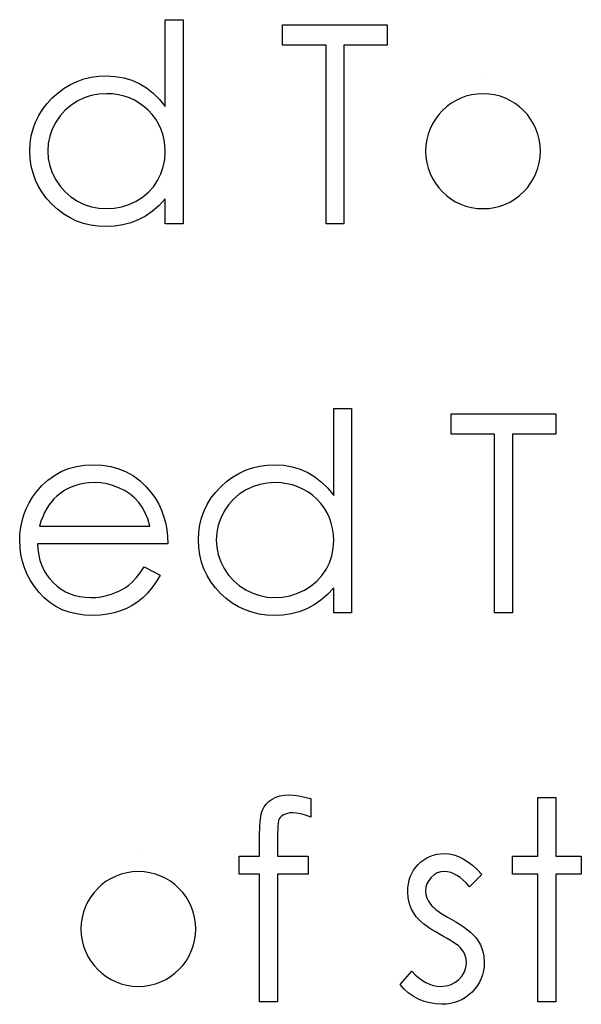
# Model space of a CAD drawing. Header units: inches. Extents: x 220 to 877, y 4 to 174.
# Tile 176 of 256: x 259.571 to 259.959, y 156.864 to 157.545. Entities that reach past the tile are written whole.
import ezdxf

# ---------------------------------------------------------------- set-up
doc = ezdxf.new("R2010")
doc.units = ezdxf.units.IN
doc.header["$LTSCALE"] = 0.5
doc.header["$MEASUREMENT"] = 0
doc.layers.add('SID-M-D', color=42, linetype='Continuous')

msp = doc.modelspace()

# ---------------------------------------------------------------- linework, layer by layer
at = {"layer": 'SID-M-D', "linetype": 'Continuous'}
for p, q in [((259.67142, 157.48509), (259.67142, 157.54521)), ((259.67142, 157.54521), (259.68379, 157.54521)), ((259.68379, 157.54521), (259.68379, 157.40388)), ((259.75269, 157.52755), (259.75269, 157.54168)), ((259.75269, 157.54168), (259.82512, 157.54168)), ((259.82512, 157.54168), (259.82512, 157.52755)), ((259.78272, 157.52755), (259.75269, 157.52755)), ((259.78272, 157.40388), (259.78272, 157.52755)), ((259.82512, 157.52755), (259.79509, 157.52755)), ((259.79509, 157.52755), (259.79509, 157.40388)), ((259.61042, 157.50254), (259.6152, 157.50422)), ((259.6152, 157.50422), (259.62017, 157.50541)), ((259.62017, 157.50541), (259.62533, 157.5061)), ((259.62533, 157.5061), (259.63068, 157.50635)), ((259.63068, 157.50635), (259.63684, 157.50601)), ((259.63684, 157.50601), (259.64269, 157.50502)), ((259.64269, 157.50502), (259.64824, 157.50334)), ((259.64824, 157.50334), (259.65348, 157.50102)), ((259.89142, 157.50635), (259.89142, 157.50635)), ((259.59728, 157.4947), (259.60148, 157.49779)), ((259.60148, 157.49779), (259.60584, 157.50041)), ((259.60584, 157.50041), (259.61042, 157.50254)), ((259.65348, 157.50102), (259.65842, 157.49804)), ((259.65842, 157.49804), (259.66309, 157.49439)), ((259.58966, 157.48724), (259.59331, 157.49114)), ((259.59331, 157.49114), (259.59728, 157.4947)), ((259.61528, 157.49105), (259.6105, 157.48879)), ((259.62025, 157.49268), (259.61528, 157.49105)), ((259.62544, 157.49365), (259.62025, 157.49268)), ((259.63085, 157.49398), (259.62544, 157.49365)), ((259.63504, 157.49381), (259.63085, 157.49398)), ((259.63907, 157.49326), (259.63504, 157.49381)), ((259.64294, 157.49238), (259.63907, 157.49326)), ((259.64664, 157.49111), (259.64294, 157.49238)), ((259.65014, 157.48951), (259.64664, 157.49111)), ((259.65351, 157.48755), (259.65014, 157.48951)), ((259.66309, 157.49439), (259.66739, 157.49006)), ((259.66739, 157.49006), (259.67142, 157.48509)), ((259.58387, 157.47885), (259.58652, 157.48313)), ((259.58652, 157.48313), (259.58966, 157.48724)), ((259.60214, 157.48255), (259.59866, 157.47866)), ((259.60609, 157.48595), (259.60214, 157.48255)), ((259.6105, 157.48879), (259.60609, 157.48595)), ((259.65668, 157.4852), (259.65351, 157.48755)), ((259.65969, 157.48252), (259.65668, 157.4852)), ((259.58169, 157.47438), (259.58387, 157.47885)), ((259.59866, 157.47866), (259.59565, 157.47422)), ((259.66245, 157.47957), (259.65969, 157.48252)), ((259.66483, 157.47645), (259.66245, 157.47957)), ((259.66684, 157.47314), (259.66483, 157.47645)), ((259.57876, 157.46483), (259.57998, 157.46969)), ((259.57998, 157.46969), (259.58169, 157.47438)), ((259.59325, 157.46947), (259.59154, 157.46455)), ((259.59565, 157.47422), (259.59325, 157.46947)), ((259.6685, 157.46966), (259.66684, 157.47314)), ((259.66977, 157.46602), (259.6685, 157.46966)), ((259.57804, 157.45975), (259.57876, 157.46483)), ((259.59154, 157.46455), (259.59049, 157.45953)), ((259.67068, 157.46218), (259.66977, 157.46602)), ((259.67123, 157.45818), (259.67068, 157.46218)), ((259.57779, 157.45451), (259.57804, 157.45975)), ((259.59049, 157.45953), (259.59016, 157.45437)), ((259.67142, 157.45401), (259.67123, 157.45818)), ((259.57804, 157.44915), (259.57779, 157.45451)), ((259.57876, 157.44399), (259.57804, 157.44915)), ((259.59016, 157.45437), (259.59052, 157.44923)), ((259.59052, 157.44923), (259.59154, 157.44421)), ((259.67013, 157.44338), (259.67109, 157.44854)), ((259.67109, 157.44854), (259.67142, 157.45401)), ((259.57995, 157.43905), (259.57876, 157.44399)), ((259.59154, 157.44421), (259.59328, 157.4393)), ((259.66847, 157.43847), (259.67013, 157.44338)), ((259.58163, 157.4343), (259.57995, 157.43905)), ((259.59328, 157.4393), (259.59571, 157.43449)), ((259.66618, 157.43386), (259.66847, 157.43847)), ((259.58381, 157.42975), (259.58163, 157.4343)), ((259.58643, 157.42541), (259.58381, 157.42975)), ((259.59571, 157.43449), (259.59875, 157.43002)), ((259.59875, 157.43002), (259.60222, 157.42608)), ((259.65986, 157.42585), (259.66328, 157.42964)), ((259.66328, 157.42964), (259.66618, 157.43386)), ((259.58955, 157.4213), (259.58643, 157.42541)), ((259.59317, 157.41738), (259.58955, 157.4213)), ((259.60222, 157.42608), (259.6062, 157.42265)), ((259.6062, 157.42265), (259.61064, 157.41975)), ((259.65127, 157.4197), (259.65583, 157.42254)), ((259.65583, 157.42254), (259.65986, 157.42585)), ((259.67142, 157.4213), (259.66715, 157.41666)), ((259.67142, 157.40388), (259.67142, 157.4213)), ((259.59712, 157.41379), (259.59317, 157.41738)), ((259.61064, 157.41975), (259.61542, 157.41744)), ((259.61542, 157.41744), (259.62036, 157.41581)), ((259.62036, 157.41581), (259.62547, 157.41481)), ((259.62547, 157.41481), (259.63074, 157.41448)), ((259.63074, 157.41448), (259.63609, 157.41481)), ((259.63609, 157.41481), (259.64131, 157.41578)), ((259.64131, 157.41578), (259.64636, 157.41741)), ((259.64636, 157.41741), (259.65127, 157.4197)), ((259.66715, 157.41666), (259.66265, 157.41269)), ((259.60126, 157.4107), (259.59712, 157.41379)), ((259.60562, 157.40808), (259.60126, 157.4107)), ((259.61015, 157.40593), (259.60562, 157.40808)), ((259.65784, 157.40938), (259.65282, 157.40673)), ((259.66265, 157.41269), (259.65784, 157.40938)), ((259.61489, 157.40427), (259.61015, 157.40593)), ((259.61983, 157.40308), (259.61489, 157.40427)), ((259.62497, 157.40236), (259.61983, 157.40308)), ((259.6303, 157.40212), (259.62497, 157.40236)), ((259.63629, 157.40239), (259.6303, 157.40212)), ((259.64205, 157.40328), (259.63629, 157.40239)), ((259.64755, 157.40471), (259.64205, 157.40328)), ((259.65282, 157.40673), (259.64755, 157.40471)), ((259.68379, 157.40388), (259.67142, 157.40388)), ((259.79509, 157.40388), (259.78272, 157.40388)), ((259.78802, 157.21606), (259.78802, 157.27618)), ((259.78802, 157.27618), (259.80039, 157.27618)), ((259.80039, 157.27618), (259.80039, 157.13485)), ((259.86928, 157.25852), (259.86928, 157.27265)), ((259.86928, 157.27265), (259.94172, 157.27265)), ((259.94172, 157.27265), (259.94172, 157.25852)), ((259.89932, 157.25852), (259.86928, 157.25852)), ((259.89932, 157.13485), (259.89932, 157.25852)), ((259.94172, 157.25852), (259.91168, 157.25852)), ((259.91168, 157.25852), (259.91168, 157.13485)), ((259.59474, 157.22997), (259.59952, 157.23262)), ((259.59952, 157.23262), (259.6046, 157.23467)), ((259.6046, 157.23467), (259.60998, 157.23616)), ((259.60998, 157.23616), (259.61567, 157.23701)), ((259.61567, 157.23701), (259.62168, 157.23732)), ((259.62168, 157.23732), (259.62787, 157.23701)), ((259.62787, 157.23701), (259.63375, 157.23607)), ((259.63375, 157.23607), (259.63929, 157.23453)), ((259.63929, 157.23453), (259.64451, 157.23238)), ((259.64451, 157.23238), (259.64942, 157.22959)), ((259.71807, 157.22876), (259.72244, 157.23138)), ((259.72244, 157.23138), (259.72702, 157.23351)), ((259.72702, 157.23351), (259.73179, 157.23519)), ((259.73179, 157.23519), (259.73676, 157.23638)), ((259.73676, 157.23638), (259.74192, 157.23707)), ((259.74192, 157.23707), (259.74728, 157.23732)), ((259.74728, 157.23732), (259.75343, 157.23699)), ((259.75343, 157.23699), (259.75929, 157.23599)), ((259.75929, 157.23599), (259.76483, 157.23431)), ((259.76483, 157.23431), (259.77008, 157.23199)), ((259.77008, 157.23199), (259.77502, 157.22901)), ((259.58616, 157.22294), (259.5903, 157.22677)), ((259.5903, 157.22677), (259.59474, 157.22997)), ((259.61503, 157.22437), (259.61158, 157.22363)), ((259.61862, 157.22481), (259.61503, 157.22437)), ((259.62232, 157.22495), (259.61862, 157.22481)), ((259.62685, 157.22473), (259.62232, 157.22495)), ((259.63126, 157.22401), (259.62685, 157.22473)), ((259.6356, 157.22285), (259.63126, 157.22401)), ((259.64942, 157.22959), (259.65401, 157.22617)), ((259.65401, 157.22617), (259.65829, 157.22214)), ((259.7099, 157.22211), (259.71388, 157.22567)), ((259.71388, 157.22567), (259.71807, 157.22876)), ((259.74203, 157.22462), (259.73684, 157.22365)), ((259.74744, 157.22495), (259.74203, 157.22462)), ((259.75164, 157.22479), (259.74744, 157.22495)), ((259.75567, 157.22423), (259.75164, 157.22479)), ((259.75953, 157.22335), (259.75567, 157.22423)), ((259.77502, 157.22901), (259.77968, 157.22536)), ((259.77968, 157.22536), (259.78399, 157.22103)), ((259.57962, 157.21479), (259.58232, 157.21855)), ((259.58232, 157.21855), (259.58616, 157.22294)), ((259.59916, 157.21772), (259.59637, 157.21551)), ((259.60206, 157.21965), (259.59916, 157.21772)), ((259.60509, 157.22125), (259.60206, 157.21965)), ((259.6083, 157.2226), (259.60509, 157.22125)), ((259.61158, 157.22363), (259.6083, 157.2226)), ((259.63979, 157.2212), (259.6356, 157.22285)), ((259.64374, 157.21918), (259.63979, 157.2212)), ((259.64727, 157.21686), (259.64374, 157.21918)), ((259.65829, 157.22214), (259.66223, 157.2175)), ((259.66223, 157.2175), (259.66477, 157.21388)), ((259.70311, 157.2141), (259.70626, 157.21822)), ((259.70626, 157.21822), (259.7099, 157.22211)), ((259.72268, 157.21692), (259.71874, 157.21352)), ((259.7271, 157.21976), (259.72268, 157.21692)), ((259.73188, 157.22202), (259.7271, 157.21976)), ((259.73684, 157.22365), (259.73188, 157.22202)), ((259.76323, 157.22208), (259.75953, 157.22335)), ((259.76674, 157.22048), (259.76323, 157.22208)), ((259.77011, 157.21852), (259.76674, 157.22048)), ((259.77328, 157.21617), (259.77011, 157.21852)), ((259.78399, 157.22103), (259.78802, 157.21606)), ((259.57525, 157.2069), (259.57724, 157.2109)), ((259.57724, 157.2109), (259.57962, 157.21479)), ((259.59264, 157.21165), (259.59096, 157.20941)), ((259.59444, 157.21369), (259.59264, 157.21165)), ((259.59637, 157.21551), (259.59444, 157.21369)), ((259.65042, 157.21424), (259.64727, 157.21686)), ((259.65312, 157.21131), (259.65042, 157.21424)), ((259.6555, 157.208), (259.65312, 157.21131)), ((259.66477, 157.21388), (259.66695, 157.21007)), ((259.70046, 157.20982), (259.70311, 157.2141)), ((259.71874, 157.21352), (259.71526, 157.20963)), ((259.77629, 157.2135), (259.77328, 157.21617)), ((259.77905, 157.21054), (259.77629, 157.2135)), ((259.78142, 157.20742), (259.77905, 157.21054)), ((259.57363, 157.20276), (259.57525, 157.2069)), ((259.58798, 157.20425), (259.58666, 157.20135)), ((259.58942, 157.20695), (259.58798, 157.20425)), ((259.59096, 157.20941), (259.58942, 157.20695)), ((259.65757, 157.20417), (259.6555, 157.208)), ((259.65936, 157.1998), (259.65757, 157.20417)), ((259.66695, 157.21007), (259.66883, 157.20601)), ((259.66883, 157.20601), (259.67035, 157.20176)), ((259.69657, 157.20066), (259.69828, 157.20535)), ((259.69828, 157.20535), (259.70046, 157.20982)), ((259.71225, 157.20519), (259.70985, 157.20044)), ((259.71526, 157.20963), (259.71225, 157.20519)), ((259.78344, 157.20411), (259.78142, 157.20742)), ((259.78509, 157.20063), (259.78344, 157.20411)), ((259.57145, 157.19409), (259.57236, 157.19848)), ((259.57236, 157.19848), (259.57363, 157.20276)), ((259.58547, 157.19826), (259.58439, 157.19492)), ((259.58666, 157.20135), (259.58547, 157.19826)), ((259.66082, 157.19492), (259.65936, 157.1998)), ((259.67035, 157.20176), (259.67156, 157.19729)), ((259.67156, 157.19729), (259.67245, 157.1926)), ((259.69536, 157.1958), (259.69657, 157.20066)), ((259.70985, 157.20044), (259.70814, 157.19553)), ((259.78636, 157.19699), (259.78509, 157.20063)), ((259.78728, 157.19315), (259.78636, 157.19699)), ((259.57092, 157.18956), (259.57145, 157.19409)), ((259.58439, 157.19492), (259.66082, 157.19492)), ((259.67245, 157.1926), (259.67297, 157.18769)), ((259.69439, 157.18548), (259.69464, 157.19072)), ((259.69464, 157.19072), (259.69536, 157.1958)), ((259.70709, 157.1905), (259.70676, 157.18534)), ((259.70814, 157.19553), (259.70709, 157.1905)), ((259.78783, 157.18915), (259.78728, 157.19315)), ((259.57073, 157.18493), (259.57092, 157.18956)), ((259.57095, 157.17998), (259.57073, 157.18493)), ((259.67297, 157.18769), (259.67319, 157.18255)), ((259.69464, 157.18012), (259.69439, 157.18548)), ((259.70676, 157.18534), (259.70712, 157.18021)), ((259.78769, 157.17952), (259.78802, 157.18498)), ((259.78802, 157.18498), (259.78783, 157.18915)), ((259.57156, 157.17515), (259.57095, 157.17998)), ((259.67319, 157.18255), (259.58309, 157.18255)), ((259.58309, 157.18255), (259.58334, 157.17858)), ((259.58334, 157.17858), (259.58389, 157.17477)), ((259.69536, 157.17496), (259.69464, 157.18012)), ((259.70712, 157.18021), (259.70814, 157.17518)), ((259.78672, 157.17435), (259.78769, 157.17952)), ((259.57261, 157.17049), (259.57156, 157.17515)), ((259.5741, 157.16593), (259.57261, 157.17049)), ((259.58389, 157.17477), (259.58478, 157.17115)), ((259.58478, 157.17115), (259.58599, 157.16773)), ((259.69654, 157.17002), (259.69536, 157.17496)), ((259.69823, 157.16527), (259.69654, 157.17002)), ((259.70814, 157.17518), (259.70988, 157.17027)), ((259.70988, 157.17027), (259.7123, 157.16547)), ((259.78278, 157.16483), (259.78507, 157.16944)), ((259.78507, 157.16944), (259.78672, 157.17435)), ((259.57597, 157.16149), (259.5741, 157.16593)), ((259.58599, 157.16773), (259.58748, 157.1645)), ((259.58748, 157.1645), (259.5893, 157.16144)), ((259.65136, 157.15917), (259.65409, 157.16259)), ((259.65409, 157.16259), (259.65691, 157.16665)), ((259.65691, 157.16665), (259.66789, 157.16088)), ((259.70041, 157.16072), (259.69823, 157.16527)), ((259.7123, 157.16547), (259.71534, 157.16099)), ((259.77988, 157.16061), (259.78278, 157.16483)), ((259.57826, 157.15718), (259.57597, 157.16149)), ((259.581, 157.15302), (259.57826, 157.15718)), ((259.5893, 157.16144), (259.59146, 157.15856)), ((259.59146, 157.15856), (259.59391, 157.15586)), ((259.59391, 157.15586), (259.59662, 157.15343)), ((259.64622, 157.15407), (259.64873, 157.1563)), ((259.64873, 157.1563), (259.65136, 157.15917)), ((259.66519, 157.15627), (259.66229, 157.15213)), ((259.66789, 157.16088), (259.66519, 157.15627)), ((259.70303, 157.15638), (259.70041, 157.16072)), ((259.70615, 157.15227), (259.70303, 157.15638)), ((259.71534, 157.16099), (259.71882, 157.15705)), ((259.71882, 157.15705), (259.72279, 157.15362)), ((259.77242, 157.15351), (259.77645, 157.15683)), ((259.77645, 157.15683), (259.77988, 157.16061)), ((259.58414, 157.14899), (259.581, 157.15302)), ((259.58765, 157.14526), (259.58414, 157.14899)), ((259.59662, 157.15343), (259.59946, 157.15131)), ((259.59946, 157.15131), (259.60247, 157.14951)), ((259.60247, 157.14951), (259.60565, 157.14805)), ((259.63427, 157.1478), (259.63767, 157.14907)), ((259.63767, 157.14907), (259.64078, 157.15056)), ((259.64078, 157.15056), (259.64363, 157.15222)), ((259.64363, 157.15222), (259.64622, 157.15407)), ((259.66229, 157.15213), (259.6592, 157.14843)), ((259.70977, 157.14835), (259.70615, 157.15227)), ((259.72279, 157.15362), (259.72724, 157.15073)), ((259.72724, 157.15073), (259.73201, 157.14841)), ((259.76296, 157.14838), (259.76787, 157.15067)), ((259.76787, 157.15067), (259.77242, 157.15351)), ((259.78802, 157.15227), (259.78374, 157.14763)), ((259.78802, 157.13485), (259.78802, 157.15227)), ((259.59151, 157.14203), (259.58765, 157.14526)), ((259.59568, 157.1393), (259.59151, 157.14203)), ((259.60565, 157.14805), (259.60896, 157.14692)), ((259.60896, 157.14692), (259.61244, 157.14612)), ((259.61244, 157.14612), (259.61605, 157.14562)), ((259.61605, 157.14562), (259.61983, 157.14545)), ((259.61983, 157.14545), (259.62353, 157.14559)), ((259.62353, 157.14559), (259.62715, 157.14603)), ((259.62715, 157.14603), (259.63074, 157.14678)), ((259.63074, 157.14678), (259.63427, 157.1478)), ((259.65238, 157.14244), (259.64868, 157.14002)), ((259.65588, 157.14523), (259.65238, 157.14244)), ((259.6592, 157.14843), (259.65588, 157.14523)), ((259.71371, 157.14476), (259.70977, 157.14835)), ((259.71785, 157.14167), (259.71371, 157.14476)), ((259.73201, 157.14841), (259.73695, 157.14678)), ((259.73695, 157.14678), (259.74206, 157.14578)), ((259.74206, 157.14578), (259.74733, 157.14545)), ((259.74733, 157.14545), (259.75269, 157.14578)), ((259.75269, 157.14578), (259.75791, 157.14675)), ((259.75791, 157.14675), (259.76296, 157.14838)), ((259.77924, 157.14366), (259.77444, 157.14035)), ((259.78374, 157.14763), (259.77924, 157.14366)), ((259.60015, 157.13706), (259.59568, 157.1393)), ((259.60498, 157.13532), (259.60015, 157.13706)), ((259.61012, 157.13408), (259.60498, 157.13532)), ((259.64059, 157.13618), (259.6362, 157.13483)), ((259.64473, 157.13792), (259.64059, 157.13618)), ((259.64868, 157.14002), (259.64473, 157.13792)), ((259.72221, 157.13905), (259.71785, 157.14167)), ((259.72674, 157.1369), (259.72221, 157.13905)), ((259.73149, 157.13524), (259.72674, 157.1369)), ((259.73643, 157.13405), (259.73149, 157.13524)), ((259.76414, 157.13568), (259.75865, 157.13425)), ((259.76942, 157.1377), (259.76414, 157.13568)), ((259.77444, 157.14035), (259.76942, 157.1377)), ((259.61558, 157.13334), (259.61012, 157.13408)), ((259.62138, 157.13309), (259.61558, 157.13334)), ((259.6266, 157.13328), (259.62138, 157.13309)), ((259.63154, 157.13386), (259.6266, 157.13328)), ((259.6362, 157.13483), (259.63154, 157.13386)), ((259.74156, 157.13334), (259.73643, 157.13405)), ((259.74689, 157.13309), (259.74156, 157.13334)), ((259.75288, 157.13336), (259.74689, 157.13309)), ((259.75865, 157.13425), (259.75288, 157.13336)), ((259.80039, 157.13485), (259.78802, 157.13485)), ((259.91168, 157.13485), (259.89932, 157.13485)), ((259.7433, 157.00448), (259.74551, 157.00602)), ((259.74551, 157.00602), (259.74802, 157.00729)), ((259.74802, 157.00729), (259.75078, 157.0082)), ((259.75078, 157.0082), (259.75379, 157.00873)), ((259.75379, 157.00873), (259.75705, 157.00892)), ((259.75705, 157.00892), (259.76036, 157.00875)), ((259.76036, 157.00875), (259.76398, 157.00829)), ((259.76398, 157.00829), (259.7679, 157.00746)), ((259.7679, 157.00746), (259.77212, 157.00633)), ((259.77212, 157.00633), (259.77212, 156.99346)), ((259.92935, 157.00715), (259.94172, 157.00715)), ((259.92935, 156.96652), (259.92935, 157.00715)), ((259.94172, 157.00715), (259.94172, 156.96652)), ((259.73878, 156.9984), (259.73994, 157.00067)), ((259.73994, 157.00067), (259.74145, 157.00268)), ((259.74145, 157.00268), (259.7433, 157.00448)), ((259.73707, 156.99001), (259.73729, 156.99211)), ((259.73729, 156.99211), (259.73756, 156.99396)), ((259.73756, 156.99396), (259.73792, 156.99564)), ((259.73792, 156.99564), (259.73831, 156.99713)), ((259.73831, 156.99713), (259.73878, 156.9984)), ((259.75034, 156.99236), (259.7499, 156.99136)), ((259.75103, 156.9933), (259.75034, 156.99236)), ((259.75197, 156.99415), (259.75103, 156.9933)), ((259.75313, 156.99498), (259.75197, 156.99415)), ((259.75451, 156.99567), (259.75313, 156.99498)), ((259.75603, 156.99617), (259.75451, 156.99567)), ((259.75774, 156.99644), (259.75603, 156.99617)), ((259.75959, 156.99655), (259.75774, 156.99644)), ((259.76232, 156.99636), (259.75959, 156.99655)), ((259.76533, 156.99578), (259.76232, 156.99636)), ((259.76859, 156.99481), (259.76533, 156.99578)), ((259.77212, 156.99346), (259.76859, 156.99481)), ((259.73682, 156.98529), (259.73693, 156.98775)), ((259.73693, 156.98775), (259.73707, 156.99001)), ((259.74932, 156.98615), (259.74929, 156.98449)), ((259.7494, 156.98764), (259.74932, 156.98615)), ((259.74949, 156.98888), (259.7494, 156.98764)), ((259.74962, 156.98993), (259.74949, 156.98888)), ((259.74973, 156.99076), (259.74962, 156.98993)), ((259.7499, 156.99136), (259.74973, 156.99076)), ((259.73679, 156.98261), (259.73682, 156.98529)), ((259.73679, 156.96652), (259.73679, 156.98261)), ((259.74929, 156.98449), (259.74924, 156.98259)), ((259.74924, 156.98259), (259.74924, 156.96652)), ((259.65293, 156.96829), (259.65293, 156.96829)), ((259.72266, 156.95416), (259.72266, 156.96652)), ((259.72266, 156.96652), (259.73679, 156.96652)), ((259.74924, 156.96652), (259.77035, 156.96652)), ((259.77035, 156.96652), (259.77035, 156.95416)), ((259.85032, 156.96404), (259.85242, 156.96533)), ((259.85242, 156.96533), (259.85463, 156.96641)), ((259.85463, 156.96641), (259.85697, 156.96724)), ((259.85697, 156.96724), (259.85943, 156.96782)), ((259.85943, 156.96782), (259.862, 156.96818)), ((259.862, 156.96818), (259.8647, 156.96829)), ((259.8647, 156.96829), (259.8679, 156.96807)), ((259.8679, 156.96807), (259.87111, 156.9674)), ((259.87111, 156.9674), (259.87434, 156.96627)), ((259.87434, 156.96627), (259.87757, 156.9647)), ((259.91168, 156.95416), (259.91168, 156.96652)), ((259.91168, 156.96652), (259.92935, 156.96652)), ((259.94172, 156.96652), (259.95938, 156.96652)), ((259.95938, 156.96652), (259.95938, 156.95416)), ((259.84331, 156.95675), (259.84477, 156.95882)), ((259.84477, 156.95882), (259.84646, 156.96075)), ((259.84646, 156.96075), (259.84833, 156.96252)), ((259.84833, 156.96252), (259.85032, 156.96404)), ((259.87757, 156.9647), (259.88077, 156.96268)), ((259.88077, 156.96268), (259.884, 156.96023)), ((259.884, 156.96023), (259.88725, 156.95733)), ((259.73679, 156.95416), (259.72266, 156.95416)), ((259.73679, 156.86582), (259.73679, 156.95416)), ((259.74921, 156.95416), (259.74916, 156.86582)), ((259.77035, 156.95416), (259.74921, 156.95416)), ((259.84027, 156.94985), (259.84105, 156.95228)), ((259.84105, 156.95228), (259.84207, 156.95457)), ((259.84207, 156.95457), (259.84331, 156.95675)), ((259.85546, 156.95184), (259.85377, 156.94971)), ((259.85747, 156.95363), (259.85546, 156.95184)), ((259.85971, 156.9549), (259.85747, 156.95363)), ((259.86211, 156.95567), (259.85971, 156.9549)), ((259.8647, 156.95592), (259.86211, 156.95567)), ((259.86683, 156.95576), (259.8647, 156.95592)), ((259.86898, 156.95526), (259.86683, 156.95576)), ((259.87113, 156.95443), (259.86898, 156.95526)), ((259.87331, 156.95327), (259.87113, 156.95443)), ((259.87547, 156.95178), (259.87331, 156.95327)), ((259.87768, 156.94996), (259.87547, 156.95178)), ((259.89048, 156.95396), (259.88209, 156.94532)), ((259.88725, 156.95733), (259.89048, 156.95396)), ((259.92935, 156.95416), (259.91168, 156.95416)), ((259.92935, 156.86582), (259.92935, 156.95416)), ((259.95938, 156.95416), (259.94172, 156.95416)), ((259.94172, 156.95416), (259.94172, 156.86582)), ((259.83925, 156.94187), (259.83936, 156.94466)), ((259.83936, 156.94466), (259.83969, 156.94731)), ((259.83969, 156.94731), (259.84027, 156.94985)), ((259.85187, 156.94499), (259.85162, 156.94237)), ((259.85258, 156.94745), (259.85187, 156.94499)), ((259.85377, 156.94971), (259.85258, 156.94745)), ((259.87988, 156.94781), (259.87768, 156.94996)), ((259.88209, 156.94532), (259.87988, 156.94781)), ((259.83953, 156.93762), (259.83925, 156.94187)), ((259.84041, 156.93365), (259.83953, 156.93762)), ((259.85162, 156.94237), (259.85184, 156.93999)), ((259.85184, 156.93999), (259.85247, 156.9377)), ((259.85247, 156.9377), (259.85355, 156.93544)), ((259.84185, 156.92986), (259.84041, 156.93365)), ((259.85355, 156.93544), (259.85504, 156.93323)), ((259.85504, 156.93323), (259.85601, 156.9321)), ((259.85601, 156.9321), (259.85722, 156.93094)), ((259.85722, 156.93094), (259.85866, 156.9297)), ((259.84386, 156.92636), (259.84185, 156.92986)), ((259.84513, 156.92467), (259.84386, 156.92636)), ((259.84668, 156.92296), (259.84513, 156.92467)), ((259.85866, 156.9297), (259.86034, 156.92843)), ((259.86034, 156.92843), (259.86227, 156.9271)), ((259.86227, 156.9271), (259.86443, 156.92575)), ((259.86443, 156.92575), (259.8668, 156.92432)), ((259.8668, 156.92432), (259.86942, 156.92285)), ((259.84844, 156.92125), (259.84668, 156.92296)), ((259.85049, 156.91954), (259.84844, 156.92125)), ((259.85281, 156.91783), (259.85049, 156.91954)), ((259.85534, 156.91609), (259.85281, 156.91783)), ((259.86942, 156.92285), (259.87262, 156.92103)), ((259.87262, 156.92103), (259.87555, 156.91924)), ((259.87555, 156.91924), (259.87823, 156.91744)), ((259.87823, 156.91744), (259.88063, 156.91568)), ((259.85816, 156.91435), (259.85534, 156.91609)), ((259.86122, 156.91261), (259.85816, 156.91435)), ((259.86407, 156.91107), (259.86122, 156.91261)), ((259.86663, 156.9096), (259.86407, 156.91107)), ((259.88063, 156.91568), (259.88275, 156.91391)), ((259.88275, 156.91391), (259.88463, 156.91217)), ((259.88463, 156.91217), (259.88623, 156.91043)), ((259.88623, 156.91043), (259.88756, 156.90872)), ((259.86895, 156.90822), (259.86663, 156.9096)), ((259.871, 156.9069), (259.86895, 156.90822)), ((259.87276, 156.90563), (259.871, 156.9069)), ((259.87428, 156.90441), (259.87276, 156.90563)), ((259.87552, 156.90328), (259.87428, 156.90441)), ((259.88756, 156.90872), (259.8896, 156.90516)), ((259.8896, 156.90516), (259.89109, 156.90138)), ((259.87649, 156.90223), (259.87552, 156.90328)), ((259.87798, 156.90005), (259.87649, 156.90223)), ((259.87903, 156.89773), (259.87798, 156.90005)), ((259.87966, 156.89525), (259.87903, 156.89773)), ((259.89109, 156.90138), (259.89195, 156.89738)), ((259.89195, 156.89738), (259.89225, 156.89315)), ((259.87955, 156.88945), (259.87988, 156.89263)), ((259.87988, 156.89263), (259.87966, 156.89525)), ((259.89211, 156.89017), (259.89173, 156.8873)), ((259.89225, 156.89315), (259.89211, 156.89017)), ((259.83395, 156.87769), (259.84215, 156.88702)), ((259.84215, 156.88702), (259.84452, 156.88454)), ((259.84452, 156.88454), (259.84693, 156.88239)), ((259.87469, 156.88126), (259.87696, 156.88377)), ((259.87696, 156.88377), (259.87859, 156.88653)), ((259.87859, 156.88653), (259.87955, 156.88945)), ((259.89106, 156.88454), (259.89015, 156.88192)), ((259.89173, 156.8873), (259.89106, 156.88454)), ((259.83663, 156.87469), (259.83395, 156.87769)), ((259.84693, 156.88239), (259.84938, 156.88056)), ((259.84938, 156.88056), (259.85184, 156.87907)), ((259.85184, 156.87907), (259.85435, 156.87792)), ((259.85435, 156.87792), (259.85692, 156.87709)), ((259.85692, 156.87709), (259.85949, 156.87659)), ((259.85949, 156.87659), (259.86211, 156.87642)), ((259.86211, 156.87642), (259.86567, 156.87673)), ((259.86567, 156.87673), (259.86895, 156.87764)), ((259.86895, 156.87764), (259.87196, 156.87913)), ((259.87196, 156.87913), (259.87469, 156.88126)), ((259.8875, 156.87698), (259.88579, 156.87469)), ((259.88894, 156.87938), (259.8875, 156.87698)), ((259.89015, 156.88192), (259.88894, 156.87938)), ((259.83964, 156.87201), (259.83663, 156.87469)), ((259.84298, 156.86966), (259.83964, 156.87201)), ((259.84665, 156.86767), (259.84298, 156.86966)), ((259.88162, 156.87052), (259.87933, 156.86881)), ((259.8838, 156.8725), (259.88162, 156.87052)), ((259.88579, 156.87469), (259.8838, 156.8725)), ((259.74916, 156.86582), (259.73679, 156.86582)), ((259.85054, 156.8661), (259.84665, 156.86767)), ((259.85452, 156.86497), (259.85054, 156.8661)), ((259.85857, 156.86428), (259.85452, 156.86497)), ((259.86274, 156.86406), (259.85857, 156.86428)), ((259.86583, 156.8642), (259.86274, 156.86406)), ((259.86879, 156.86458), (259.86583, 156.8642)), ((259.87163, 156.86525), (259.86879, 156.86458)), ((259.87434, 156.86618), (259.87163, 156.86525)), ((259.8769, 156.86737), (259.87434, 156.86618)), ((259.87933, 156.86881), (259.8769, 156.86737)), ((259.94172, 156.86582), (259.92935, 156.86582))]:
    msp.add_line(p, q, dxfattribs=at)
for centre, start, end in [((259.89137, 157.45424), 90.00066, 89.99934), ((259.65287, 156.91618), 90.0003, 89.9997)]:
    msp.add_arc(centre, 0.03974, start, end, dxfattribs=at)

doc.saveas('drawing.dxf')
